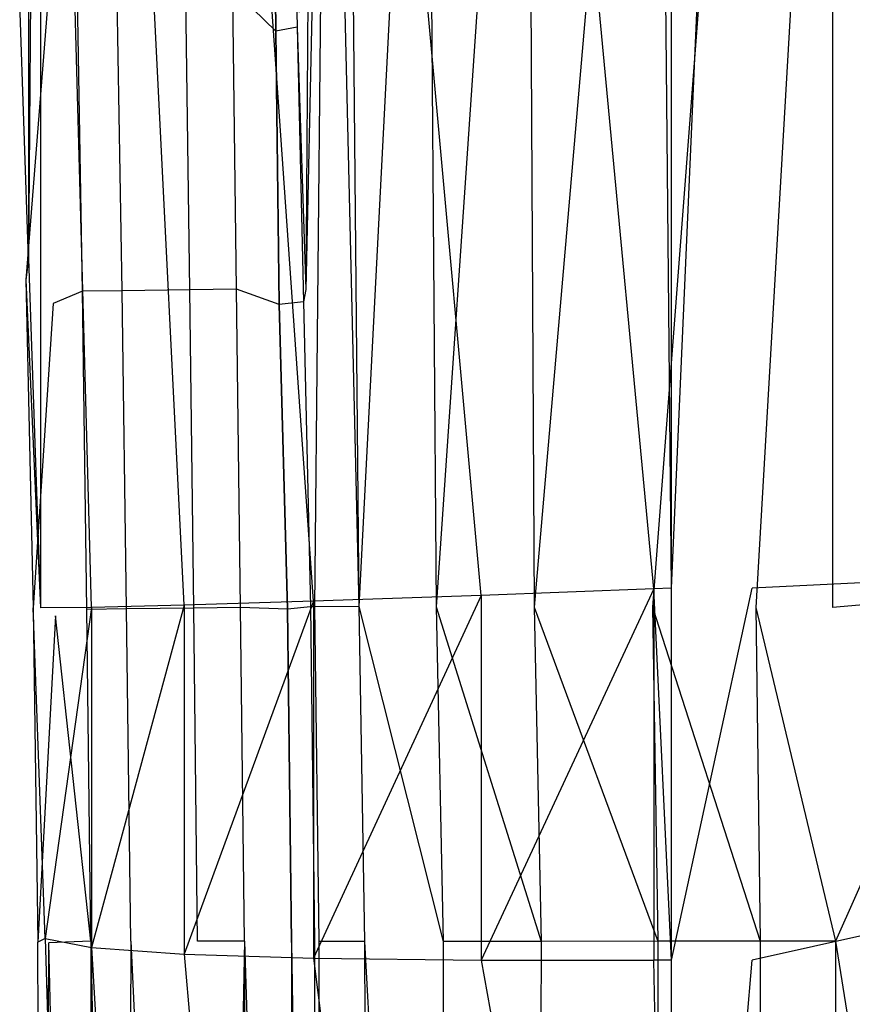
# Model space of a CAD drawing. Extents: x 0 to 0.449, y -0.345 to 0.
# Tile 3 of 26: x 0 to 0.065, y -0.178 to -0.101. Entities that reach past the tile are written whole.
import ezdxf

# ---------------------------------------------------------------- set-up
doc = ezdxf.new("R2010")
doc.units = 0
doc.layers.add('L4_BECKEN_N_691201__0___REPLACE', color=7, linetype='CONTINUOUS')

msp = doc.modelspace()

# ---------------------------------------------------------------- linework, layer by layer
at = {"layer": 'L4_BECKEN_N_691201__0___REPLACE', "color": 8}
for points, invisible_edges in [([(0.000578, -0.097808, 0.1946), (0.001062, -0.002487, 0.18421), (0.001062, -0.11987, 0.18421), (0.000578, -0.097808, 0.1946)], 13), ([(0.001062, -0.11987, 0.18421), (0.002015, -0.002487, 0.176542), (0.002015, -0.147067, 0.176542), (0.001062, -0.11987, 0.18421)], 13), ([(0.002015, -0.002487, 0.176542), (0.001062, -0.11987, 0.18421), (0.001062, -0.002487, 0.18421), (0.002015, -0.002487, 0.176542)], 14), ([(0.002015, -0.002487, 0.176542), (0.005976, -0.147026, 0.145912), (0.002015, -0.147067, 0.176542), (0.002015, -0.002487, 0.176542)], 13), ([(0.005976, -0.147026, 0.145912), (0.002015, -0.002487, 0.176542), (0.005976, -0.002487, 0.145912), (0.005976, -0.147026, 0.145912)], 14), ([(0.005976, -0.002487, 0.145912), (0.013191, -0.146843, 0.109329), (0.005976, -0.147026, 0.145912), (0.005976, -0.002487, 0.145912)], 13), ([(0.013191, -0.146843, 0.109329), (0.005976, -0.002487, 0.145912), (0.013191, -0.002487, 0.109329), (0.013191, -0.146843, 0.109329)], 14), ([(0.013191, -0.002487, 0.109329), (0.023275, -0.14654, 0.072728), (0.013191, -0.146843, 0.109329), (0.013191, -0.002487, 0.109329)], 13), ([(0.023275, -0.14654, 0.072728), (0.013191, -0.002487, 0.109329), (0.023275, -0.002487, 0.072728), (0.023275, -0.14654, 0.072728)], 14), ([(0.023275, -0.002487, 0.072728), (0.036346, -0.146111, 0.03605), (0.023275, -0.14654, 0.072728), (0.023275, -0.002487, 0.072728)], 13), ([(0.036346, -0.146111, 0.03605), (0.023275, -0.002487, 0.072728), (0.036346, -0.002487, 0.03605), (0.036346, -0.146111, 0.03605)], 14), ([(0.036346, -0.002487, 0.03605), (0.049787, -0.145585, 0.00358), (0.036346, -0.146111, 0.03605), (0.036346, -0.002487, 0.03605)], 13), ([(0.049787, -0.145585, 0.00358), (0.036346, -0.002487, 0.03605), (0.049787, -0.002487, 0.00358), (0.049787, -0.145585, 0.00358)], 14), ([(0.049787, -0.002487, 0.00358), (0.051176, -0.145523), (0.049787, -0.145585, 0.00358), (0.049787, -0.002487, 0.00358)], 13), ([(0.051176, -0.145523), (0.049787, -0.002487, 0.00358), (0.051176, -0.002487), (0.051176, -0.145523)], 14), ([(0.057454, -0.002487), (0.051176, -0.145523), (0.051176, -0.002487), (0.057454, -0.002487)], 13), ([(0.051176, -0.145523), (0.057454, -0.002487), (0.057454, -0.145523), (0.051176, -0.145523)], 14), ([(0.224384, -0.137288), (0.057454, -0.002487), (0.224384, -0.002434), (0.224384, -0.137288)], 14), ([(0.224384, -0.137288), (0.057454, -0.145523), (0.057454, -0.002487), (0.224384, -0.137288)], 14), ([(0.023223, -0.043815, 0.182301), (0.022168, -0.10064, 0.197148), (0.022673, -0.122252, 0.187817), (0.023223, -0.043815, 0.182301)], 14), ([(0.023223, -0.043815, 0.182301), (0.022673, -0.122252, 0.187817), (0.024366, -0.043857, 0.167941), (0.023223, -0.043815, 0.182301)], 14), ([(0.024366, -0.043857, 0.167941), (0.022673, -0.122252, 0.187817), (0.023362, -0.146973, 0.179742), (0.024366, -0.043857, 0.167941)], 14), ([(0.024366, -0.043857, 0.167941), (0.023362, -0.146973, 0.179742), (0.026808, -0.14697, 0.152242), (0.024366, -0.043857, 0.167941)], 14), ([(0.024366, -0.043857, 0.167941), (0.026808, -0.14697, 0.152242), (0.025826, -0.044104, 0.152139), (0.024366, -0.043857, 0.167941)], 14), ([(0.025826, -0.044104, 0.152139), (0.026808, -0.14697, 0.152242), (0.032061, -0.044182, 0.116755), (0.025826, -0.044104, 0.152139)], 14), ([(0.032061, -0.044182, 0.116755), (0.026808, -0.14697, 0.152242), (0.032825, -0.146986, 0.11668), (0.032061, -0.044182, 0.116755)], 14), ([(0.032061, -0.044182, 0.116755), (0.032825, -0.146986, 0.11668), (0.039875, -0.044229, 0.081173), (0.032061, -0.044182, 0.116755)], 14), ([(0.039875, -0.044229, 0.081173), (0.032825, -0.146986, 0.11668), (0.040468, -0.147002, 0.081336), (0.039875, -0.044229, 0.081173)], 14), ([(0.039875, -0.044229, 0.081173), (0.040468, -0.147002, 0.081336), (0.049318, -0.044248, 0.046562), (0.039875, -0.044229, 0.081173)], 14), ([(0.049318, -0.044248, 0.046562), (0.040468, -0.147002, 0.081336), (0.049694, -0.147016, 0.046847), (0.049318, -0.044248, 0.046562)], 14), ([(0.057514, -0.044246, 0.023065), (0.049318, -0.044248, 0.046562), (0.049694, -0.147016, 0.046847), (0.057514, -0.044246, 0.023065)], 14), ([(0.057514, -0.044246, 0.023065), (0.049694, -0.147016, 0.046847), (0.057745, -0.147025, 0.023155), (0.057514, -0.044246, 0.023065)], 14), ([(0.063701, -0.044241, 0.01088), (0.057514, -0.044246, 0.023065), (0.057745, -0.147025, 0.023155), (0.063701, -0.044241, 0.01088)], 14), ([(0.063701, -0.044241, 0.01088), (0.057745, -0.147025, 0.023155), (0.063701, -0.14703, 0.01088), (0.063701, -0.044241, 0.01088)], 14), ([(0.075891, -0.146036, 0.01088), (0.063701, -0.044241, 0.01088), (0.063701, -0.14703, 0.01088), (0.075891, -0.146036, 0.01088)], 13), ([(0.063701, -0.044241, 0.01088), (0.075891, -0.146036, 0.01088), (0.075891, -0.050757, 0.01088), (0.063701, -0.044241, 0.01088)], 14), ([(0.021649, -0.083927, 0.209369), (0.020149, -0.084498, 0.212294), (0.022001, -0.10181, 0.199531), (0.021649, -0.083927, 0.209369)], 14), ([(0.022168, -0.10064, 0.197148), (0.021649, -0.083927, 0.209369), (0.022001, -0.10181, 0.199531), (0.022168, -0.10064, 0.197148)], 13), ([(0.02033, -0.102113, 0.20285), (0.020149, -0.084498, 0.212294), (0.016974, -0.098848, 0.205671), (0.02033, -0.102113, 0.20285)], 14), ([(0.020149, -0.084498, 0.212294), (0.02033, -0.102113, 0.20285), (0.022001, -0.10181, 0.199531), (0.020149, -0.084498, 0.212294)], 14), ([(0.001062, -0.11987, 0.18421), (0.000383, -0.099923, 0.198642), (0.000578, -0.097808, 0.1946), (0.001062, -0.11987, 0.18421)], 14), ([(0.004871, -0.098775, 0.204484), (0.002615, -0.099263, 0.202954), (0.002985, -0.123334, 0.192162), (0.004871, -0.098775, 0.204484)], 14), ([(0.005278, -0.122394, 0.193424), (0.004871, -0.098775, 0.204484), (0.002985, -0.123334, 0.192162), (0.005278, -0.122394, 0.193424)], 14), ([(0.007966, -0.098794, 0.204787), (0.004871, -0.098775, 0.204484), (0.005278, -0.122394, 0.193424), (0.007966, -0.098794, 0.204787)], 14), ([(0.008362, -0.122348, 0.193819), (0.007966, -0.098794, 0.204787), (0.005278, -0.122394, 0.193424), (0.008362, -0.122348, 0.193819)], 14), ([(0.013324, -0.098826, 0.205313), (0.007966, -0.098794, 0.204787), (0.008362, -0.122348, 0.193819), (0.013324, -0.098826, 0.205313)], 14), ([(0.013648, -0.122269, 0.194497), (0.013324, -0.098826, 0.205313), (0.008362, -0.122348, 0.193819), (0.013648, -0.122269, 0.194497)], 14), ([(0.016974, -0.098848, 0.205671), (0.013324, -0.098826, 0.205313), (0.013648, -0.122269, 0.194497), (0.016974, -0.098848, 0.205671)], 14), ([(0.017286, -0.122215, 0.194963), (0.016974, -0.098848, 0.205671), (0.013648, -0.122269, 0.194497), (0.017286, -0.122215, 0.194963)], 14), ([(0.02033, -0.102113, 0.20285), (0.016974, -0.098848, 0.205671), (0.017286, -0.122215, 0.194963), (0.02033, -0.102113, 0.20285)], 14), ([(0.002615, -0.099263, 0.202954), (0.000383, -0.099923, 0.198642), (0.000855, -0.121488, 0.188487), (0.002615, -0.099263, 0.202954)], 14), ([(0.002615, -0.099263, 0.202954), (0.000855, -0.121488, 0.188487), (0.002985, -0.123334, 0.192162), (0.002615, -0.099263, 0.202954)], 14), ([(0.000383, -0.099923, 0.198642), (0.001062, -0.11987, 0.18421), (0.000855, -0.121488, 0.188487), (0.000383, -0.099923, 0.198642)], 13), ([(0.022001, -0.10181, 0.199531), (0.022673, -0.122252, 0.187817), (0.022168, -0.10064, 0.197148), (0.022001, -0.10181, 0.199531)], 14), ([(0.022001, -0.10181, 0.199531), (0.02033, -0.102113, 0.20285), (0.022498, -0.123201, 0.190296), (0.022001, -0.10181, 0.199531)], 14), ([(0.022673, -0.122252, 0.187817), (0.022001, -0.10181, 0.199531), (0.022498, -0.123201, 0.190296), (0.022673, -0.122252, 0.187817)], 13), ([(0.020589, -0.123421, 0.193832), (0.02033, -0.102113, 0.20285), (0.017286, -0.122215, 0.194963), (0.020589, -0.123421, 0.193832)], 14), ([(0.02033, -0.102113, 0.20285), (0.020589, -0.123421, 0.193832), (0.022498, -0.123201, 0.190296), (0.02033, -0.102113, 0.20285)], 14), ([(0.001062, -0.11987, 0.18421), (0.002015, -0.147067, 0.176542), (0.000855, -0.121488, 0.188487), (0.001062, -0.11987, 0.18421)], 14), ([(0.000855, -0.121488, 0.188487), (0.001443, -0.14707, 0.181087), (0.002985, -0.123334, 0.192162), (0.000855, -0.121488, 0.188487)], 14), ([(0.000855, -0.121488, 0.188487), (0.002015, -0.147067, 0.176542), (0.001443, -0.14707, 0.181087), (0.000855, -0.121488, 0.188487)], 14), ([(0.005278, -0.122394, 0.193424), (0.002985, -0.123334, 0.192162), (0.003177, -0.147693, 0.185163), (0.005278, -0.122394, 0.193424)], 14), ([(0.005626, -0.147184, 0.186038), (0.005278, -0.122394, 0.193424), (0.003177, -0.147693, 0.185163), (0.005626, -0.147184, 0.186038)], 14), ([(0.008362, -0.122348, 0.193819), (0.005278, -0.122394, 0.193424), (0.005626, -0.147184, 0.186038), (0.008362, -0.122348, 0.193819)], 14), ([(0.008714, -0.147144, 0.1864), (0.008362, -0.122348, 0.193819), (0.005626, -0.147184, 0.186038), (0.008714, -0.147144, 0.1864)], 14), ([(0.013648, -0.122269, 0.194497), (0.008362, -0.122348, 0.193819), (0.008714, -0.147144, 0.1864), (0.013648, -0.122269, 0.194497)], 14), ([(0.013956, -0.147077, 0.187014), (0.013648, -0.122269, 0.194497), (0.008714, -0.147144, 0.1864), (0.013956, -0.147077, 0.187014)], 14), ([(0.017286, -0.122215, 0.194963), (0.013648, -0.122269, 0.194497), (0.013956, -0.147077, 0.187014), (0.017286, -0.122215, 0.194963)], 14), ([(0.017598, -0.14703, 0.187441), (0.017286, -0.122215, 0.194963), (0.013956, -0.147077, 0.187014), (0.017598, -0.14703, 0.187441)], 14), ([(0.020589, -0.123421, 0.193832), (0.017286, -0.122215, 0.194963), (0.017598, -0.14703, 0.187441), (0.020589, -0.123421, 0.193832)], 14), ([(0.022673, -0.122252, 0.187817), (0.022498, -0.123201, 0.190296), (0.023362, -0.146973, 0.179742), (0.022673, -0.122252, 0.187817)], 14), ([(0.002985, -0.123334, 0.192162), (0.001443, -0.14707, 0.181087), (0.003177, -0.147693, 0.185163), (0.002985, -0.123334, 0.192162)], 14), ([(0.021254, -0.147168, 0.185933), (0.020589, -0.123421, 0.193832), (0.017598, -0.14703, 0.187441), (0.021254, -0.147168, 0.185933)], 14), ([(0.022498, -0.123201, 0.190296), (0.020589, -0.123421, 0.193832), (0.023031, -0.146974, 0.182387), (0.022498, -0.123201, 0.190296)], 14), ([(0.020589, -0.123421, 0.193832), (0.021254, -0.147168, 0.185933), (0.023031, -0.146974, 0.182387), (0.020589, -0.123421, 0.193832)], 14), ([(0.022498, -0.123201, 0.190296), (0.023031, -0.146974, 0.182387), (0.023362, -0.146973, 0.179742), (0.022498, -0.123201, 0.190296)], 14), ([(0.224384, -0.137288), (0.057454, -0.17451), (0.057454, -0.145523), (0.224384, -0.137288)], 14), ([(0.224384, -0.137288), (0.057454, -0.24755), (0.057454, -0.17451), (0.224384, -0.137288)], 14), ([(0.224384, -0.137288), (0.061102, -0.26226), (0.057454, -0.24755), (0.224384, -0.137288)], 14), ([(0.224384, -0.137288), (0.070345, -0.272246), (0.061102, -0.26226), (0.224384, -0.137288)], 14), ([(0.036346, -0.174514, 0.03605), (0.049787, -0.145585, 0.00358), (0.049787, -0.174514, 0.00358), (0.036346, -0.174514, 0.03605)], 13), ([(0.049787, -0.145585, 0.00358), (0.036346, -0.174514, 0.03605), (0.036346, -0.146111, 0.03605), (0.049787, -0.145585, 0.00358)], 14), ([(0.051176, -0.17451), (0.049787, -0.145585, 0.00358), (0.051176, -0.145523), (0.051176, -0.17451)], 14), ([(0.049787, -0.145585, 0.00358), (0.051176, -0.17451), (0.049787, -0.174514, 0.00358), (0.049787, -0.145585, 0.00358)], 13), ([(0.057454, -0.145523), (0.051176, -0.17451), (0.051176, -0.145523), (0.057454, -0.145523)], 13), ([(0.051176, -0.17451), (0.057454, -0.145523), (0.057454, -0.17451), (0.051176, -0.17451)], 14), ([(0.013191, -0.174045, 0.109329), (0.023275, -0.14654, 0.072728), (0.023271, -0.174367, 0.072727), (0.013191, -0.174045, 0.109329)], 13), ([(0.023275, -0.14654, 0.072728), (0.013191, -0.174045, 0.109329), (0.013191, -0.146843, 0.109329), (0.023275, -0.14654, 0.072728)], 14), ([(0.023271, -0.174367, 0.072727), (0.036346, -0.146111, 0.03605), (0.036346, -0.174514, 0.03605), (0.023271, -0.174367, 0.072727)], 13), ([(0.036346, -0.146111, 0.03605), (0.023271, -0.174367, 0.072727), (0.023275, -0.14654, 0.072728), (0.036346, -0.146111, 0.03605)], 14), ([(0.063948, -0.173044, 0.01088), (0.075891, -0.146036, 0.01088), (0.063701, -0.14703, 0.01088), (0.063948, -0.173044, 0.01088)], 13), ([(0.075891, -0.146036, 0.01088), (0.063948, -0.173044, 0.01088), (0.076123, -0.17041, 0.01088), (0.075891, -0.146036, 0.01088)], 14), ([(0.002379, -0.172843, 0.173348), (0.001443, -0.14707, 0.181087), (0.002015, -0.147067, 0.176542), (0.002379, -0.172843, 0.173348)], 14), ([(0.001443, -0.14707, 0.181087), (0.001805, -0.173125, 0.177874), (0.003177, -0.147693, 0.185163), (0.001443, -0.14707, 0.181087)], 14), ([(0.001443, -0.14707, 0.181087), (0.002379, -0.172843, 0.173348), (0.001805, -0.173125, 0.177874), (0.001443, -0.14707, 0.181087)], 13), ([(0.005976, -0.147026, 0.145912), (0.002379, -0.172843, 0.173348), (0.002015, -0.147067, 0.176542), (0.005976, -0.147026, 0.145912)], 14), ([(0.005976, -0.147026, 0.145912), (0.005982, -0.173534, 0.145915), (0.002379, -0.172843, 0.173348), (0.005976, -0.147026, 0.145912)], 14), ([(0.005931, -0.173044, 0.182799), (0.005626, -0.147184, 0.186038), (0.003177, -0.147693, 0.185163), (0.005931, -0.173044, 0.182799)], 14), ([(0.008714, -0.147144, 0.1864), (0.005626, -0.147184, 0.186038), (0.005931, -0.173044, 0.182799), (0.008714, -0.147144, 0.1864)], 14), ([(0.009041, -0.173044, 0.182799), (0.008714, -0.147144, 0.1864), (0.005931, -0.173044, 0.182799), (0.009041, -0.173044, 0.182799)], 14), ([(0.013191, -0.146843, 0.109329), (0.005982, -0.173534, 0.145915), (0.005976, -0.147026, 0.145912), (0.013191, -0.146843, 0.109329)], 14), ([(0.005982, -0.173534, 0.145915), (0.013191, -0.146843, 0.109329), (0.013191, -0.174045, 0.109329), (0.005982, -0.173534, 0.145915)], 13), ([(0.013956, -0.147077, 0.187014), (0.008714, -0.147144, 0.1864), (0.009041, -0.173044, 0.182799), (0.013956, -0.147077, 0.187014)], 14), ([(0.01424, -0.173044, 0.182799), (0.013956, -0.147077, 0.187014), (0.009041, -0.173044, 0.182799), (0.01424, -0.173044, 0.182799)], 14), ([(0.017598, -0.14703, 0.187441), (0.013956, -0.147077, 0.187014), (0.01424, -0.173044, 0.182799), (0.017598, -0.14703, 0.187441)], 14), ([(0.017907, -0.173044, 0.182799), (0.017598, -0.14703, 0.187441), (0.01424, -0.173044, 0.182799), (0.017907, -0.173044, 0.182799)], 14), ([(0.021254, -0.147168, 0.185933), (0.017598, -0.14703, 0.187441), (0.017907, -0.173044, 0.182799), (0.021254, -0.147168, 0.185933)], 14), ([(0.021563, -0.17314, 0.181324), (0.021254, -0.147168, 0.185933), (0.017907, -0.173044, 0.182799), (0.021563, -0.17314, 0.181324)], 14), ([(0.023031, -0.146974, 0.182387), (0.021254, -0.147168, 0.185933), (0.023343, -0.173069, 0.177816), (0.023031, -0.146974, 0.182387)], 14), ([(0.021254, -0.147168, 0.185933), (0.021563, -0.17314, 0.181324), (0.023343, -0.173069, 0.177816), (0.021254, -0.147168, 0.185933)], 14), ([(0.023362, -0.146973, 0.179742), (0.023031, -0.146974, 0.182387), (0.023696, -0.173069, 0.175171), (0.023362, -0.146973, 0.179742)], 14), ([(0.023031, -0.146974, 0.182387), (0.023343, -0.173069, 0.177816), (0.023696, -0.173069, 0.175171), (0.023031, -0.146974, 0.182387)], 14), ([(0.026808, -0.14697, 0.152242), (0.023362, -0.146973, 0.179742), (0.027258, -0.173068, 0.148444), (0.026808, -0.14697, 0.152242)], 14), ([(0.023362, -0.146973, 0.179742), (0.023696, -0.173069, 0.175171), (0.027258, -0.173068, 0.148444), (0.023362, -0.146973, 0.179742)], 14), ([(0.026808, -0.14697, 0.152242), (0.027258, -0.173068, 0.148444), (0.033377, -0.173062, 0.113851), (0.026808, -0.14697, 0.152242)], 14), ([(0.026808, -0.14697, 0.152242), (0.033377, -0.173062, 0.113851), (0.032825, -0.146986, 0.11668), (0.026808, -0.14697, 0.152242)], 14), ([(0.032825, -0.146986, 0.11668), (0.033377, -0.173062, 0.113851), (0.041003, -0.173057, 0.079555), (0.032825, -0.146986, 0.11668)], 14), ([(0.032825, -0.146986, 0.11668), (0.041003, -0.173057, 0.079555), (0.040468, -0.147002, 0.081336), (0.032825, -0.146986, 0.11668)], 14), ([(0.040468, -0.147002, 0.081336), (0.041003, -0.173057, 0.079555), (0.050104, -0.173051, 0.046053), (0.040468, -0.147002, 0.081336)], 14), ([(0.040468, -0.147002, 0.081336), (0.050104, -0.173051, 0.046053), (0.049694, -0.147016, 0.046847), (0.040468, -0.147002, 0.081336)], 14), ([(0.049694, -0.147016, 0.046847), (0.050104, -0.173051, 0.046053), (0.058066, -0.173047, 0.022967), (0.049694, -0.147016, 0.046847)], 14), ([(0.049694, -0.147016, 0.046847), (0.058066, -0.173047, 0.022967), (0.057745, -0.147025, 0.023155), (0.049694, -0.147016, 0.046847)], 14), ([(0.063948, -0.173044, 0.01088), (0.057745, -0.147025, 0.023155), (0.058066, -0.173047, 0.022967), (0.063948, -0.173044, 0.01088)], 13), ([(0.057745, -0.147025, 0.023155), (0.063948, -0.173044, 0.01088), (0.063701, -0.14703, 0.01088), (0.057745, -0.147025, 0.023155)], 14), ([(0.003177, -0.147693, 0.185163), (0.001805, -0.173125, 0.177874), (0.002661, -0.17318, 0.181338), (0.003177, -0.147693, 0.185163)], 14), ([(0.005931, -0.173044, 0.182799), (0.003177, -0.147693, 0.185163), (0.002661, -0.17318, 0.181338), (0.005931, -0.173044, 0.182799)], 14), ([(0.063948, -0.173044, 0.01088), (0.076123, -0.249882, 0.01088), (0.076123, -0.17041, 0.01088), (0.063948, -0.173044, 0.01088)], 14), ([(0.001803, -0.313647, 0.177888), (0.002661, -0.17318, 0.181338), (0.001805, -0.173125, 0.177874), (0.001803, -0.313647, 0.177888)], 14), ([(0.001805, -0.173125, 0.177874), (0.00237, -0.312881, 0.173424), (0.001803, -0.313647, 0.177888), (0.001805, -0.173125, 0.177874)], 13), ([(0.002661, -0.17318, 0.181338), (0.001803, -0.313647, 0.177888), (0.002661, -0.313904, 0.181361), (0.002661, -0.17318, 0.181338)], 13), ([(0.00237, -0.312881, 0.173424), (0.001805, -0.173125, 0.177874), (0.002379, -0.172843, 0.173348), (0.00237, -0.312881, 0.173424)], 14), ([(0.002379, -0.172843, 0.173348), (0.006224, -0.308799, 0.145745), (0.00237, -0.312881, 0.173424), (0.002379, -0.172843, 0.173348)], 14), ([(0.002379, -0.172843, 0.173348), (0.005982, -0.173534, 0.145915), (0.006224, -0.308799, 0.145745), (0.002379, -0.172843, 0.173348)], 14), ([(0.005931, -0.173044, 0.182799), (0.002661, -0.17318, 0.181338), (0.005931, -0.31384, 0.182799), (0.005931, -0.173044, 0.182799)], 14), ([(0.005931, -0.31384, 0.182799), (0.002661, -0.17318, 0.181338), (0.002661, -0.313904, 0.181361), (0.005931, -0.31384, 0.182799)], 14), ([(0.008306, -0.311833, 0.182799), (0.005931, -0.173044, 0.182799), (0.005931, -0.31384, 0.182799), (0.008306, -0.311833, 0.182799)], 13), ([(0.005931, -0.173044, 0.182799), (0.008306, -0.311833, 0.182799), (0.009041, -0.173044, 0.182799), (0.005931, -0.173044, 0.182799)], 14), ([(0.015106, -0.306085, 0.182799), (0.009041, -0.173044, 0.182799), (0.008306, -0.311833, 0.182799), (0.015106, -0.306085, 0.182799)], 13), ([(0.009041, -0.173044, 0.182799), (0.015106, -0.306085, 0.182799), (0.01424, -0.173044, 0.182799), (0.009041, -0.173044, 0.182799)], 14), ([(0.015106, -0.306085, 0.182799), (0.017907, -0.173044, 0.182799), (0.01424, -0.173044, 0.182799), (0.015106, -0.306085, 0.182799)], 13), ([(0.017907, -0.173044, 0.182799), (0.015106, -0.306085, 0.182799), (0.017907, -0.303718, 0.182799), (0.017907, -0.173044, 0.182799)], 14), ([(0.021534, -0.303018, 0.181341), (0.017907, -0.173044, 0.182799), (0.017907, -0.303718, 0.182799), (0.021534, -0.303018, 0.181341)], 13), ([(0.017907, -0.173044, 0.182799), (0.021534, -0.303018, 0.181341), (0.021563, -0.17314, 0.181324), (0.017907, -0.173044, 0.182799)], 14), ([(0.023343, -0.302552, 0.17782), (0.021563, -0.17314, 0.181324), (0.021534, -0.303018, 0.181341), (0.023343, -0.302552, 0.17782)], 13), ([(0.021563, -0.17314, 0.181324), (0.023343, -0.302552, 0.17782), (0.023343, -0.173069, 0.177816), (0.021563, -0.17314, 0.181324)], 14), ([(0.023696, -0.302196, 0.175209), (0.023343, -0.173069, 0.177816), (0.023343, -0.302552, 0.17782), (0.023696, -0.302196, 0.175209)], 13), ([(0.023343, -0.173069, 0.177816), (0.023696, -0.302196, 0.175209), (0.023696, -0.173069, 0.175171), (0.023343, -0.173069, 0.177816)], 14), ([(0.027258, -0.173068, 0.148444), (0.023696, -0.173069, 0.175171), (0.027316, -0.298543, 0.14841), (0.027258, -0.173068, 0.148444)], 14), ([(0.023696, -0.173069, 0.175171), (0.023696, -0.302196, 0.175209), (0.027316, -0.298543, 0.14841), (0.023696, -0.173069, 0.175171)], 14), ([(0.027258, -0.173068, 0.148444), (0.033467, -0.291996, 0.113685), (0.033377, -0.173062, 0.113851), (0.027258, -0.173068, 0.148444)], 14), ([(0.033467, -0.291996, 0.113685), (0.027258, -0.173068, 0.148444), (0.027316, -0.298543, 0.14841), (0.033467, -0.291996, 0.113685)], 13), ([(0.041003, -0.173057, 0.079555), (0.033377, -0.173062, 0.113851), (0.04084, -0.283958, 0.08032), (0.041003, -0.173057, 0.079555)], 14), ([(0.033377, -0.173062, 0.113851), (0.033467, -0.291996, 0.113685), (0.04084, -0.283958, 0.08032), (0.033377, -0.173062, 0.113851)], 14), ([(0.041003, -0.173057, 0.079555), (0.04084, -0.283958, 0.08032), (0.049944, -0.273866, 0.046522), (0.041003, -0.173057, 0.079555)], 14), ([(0.050104, -0.173051, 0.046053), (0.041003, -0.173057, 0.079555), (0.049944, -0.273866, 0.046522), (0.050104, -0.173051, 0.046053)], 14), ([(0.050104, -0.173051, 0.046053), (0.049944, -0.273866, 0.046522), (0.058105, -0.264724, 0.02265), (0.050104, -0.173051, 0.046053)], 14), ([(0.058066, -0.173047, 0.022967), (0.050104, -0.173051, 0.046053), (0.058105, -0.264724, 0.02265), (0.058066, -0.173047, 0.022967)], 14), ([(0.063948, -0.173044, 0.01088), (0.058066, -0.173047, 0.022967), (0.063948, -0.258142, 0.01088), (0.063948, -0.173044, 0.01088)], 14), ([(0.058066, -0.173047, 0.022967), (0.058105, -0.264724, 0.02265), (0.063948, -0.258142, 0.01088), (0.058066, -0.173047, 0.022967)], 14), ([(0.076123, -0.249882, 0.01088), (0.063948, -0.173044, 0.01088), (0.063948, -0.258142, 0.01088), (0.076123, -0.249882, 0.01088)], 13), ([(0.005982, -0.173534, 0.145915), (0.01353, -0.301498, 0.109297), (0.006224, -0.308799, 0.145745), (0.005982, -0.173534, 0.145915)], 14), ([(0.005982, -0.173534, 0.145915), (0.013191, -0.174045, 0.109329), (0.01353, -0.301498, 0.109297), (0.005982, -0.173534, 0.145915)], 14), ([(0.013191, -0.174045, 0.109329), (0.023315, -0.29007, 0.072967), (0.01353, -0.301498, 0.109297), (0.013191, -0.174045, 0.109329)], 14), ([(0.013191, -0.174045, 0.109329), (0.023271, -0.174367, 0.072727), (0.023315, -0.29007, 0.072967), (0.013191, -0.174045, 0.109329)], 14), ([(0.023271, -0.174367, 0.072727), (0.035693, -0.273729, 0.037336), (0.023315, -0.29007, 0.072967), (0.023271, -0.174367, 0.072727)], 14), ([(0.023271, -0.174367, 0.072727), (0.036346, -0.174514, 0.03605), (0.035693, -0.273729, 0.037336), (0.023271, -0.174367, 0.072727)], 14), ([(0.036346, -0.174514, 0.03605), (0.050049, -0.250528, 0.002904), (0.035693, -0.273729, 0.037336), (0.036346, -0.174514, 0.03605)], 14), ([(0.036346, -0.174514, 0.03605), (0.049787, -0.174514, 0.00358), (0.050049, -0.250528, 0.002904), (0.036346, -0.174514, 0.03605)], 14), ([(0.051176, -0.248307), (0.049787, -0.174514, 0.00358), (0.051176, -0.17451), (0.051176, -0.248307)], 14), ([(0.049787, -0.174514, 0.00358), (0.051176, -0.248307), (0.050049, -0.250528, 0.002904), (0.049787, -0.174514, 0.00358)], 13), ([(0.057454, -0.17451), (0.051176, -0.248307), (0.051176, -0.17451), (0.057454, -0.17451)], 13), ([(0.051176, -0.248307), (0.057454, -0.17451), (0.057454, -0.24755), (0.051176, -0.248307)], 14)]:
    msp.add_3dface(points, dxfattribs=dict(at, invisible_edges=invisible_edges))

doc.saveas('drawing.dxf')
